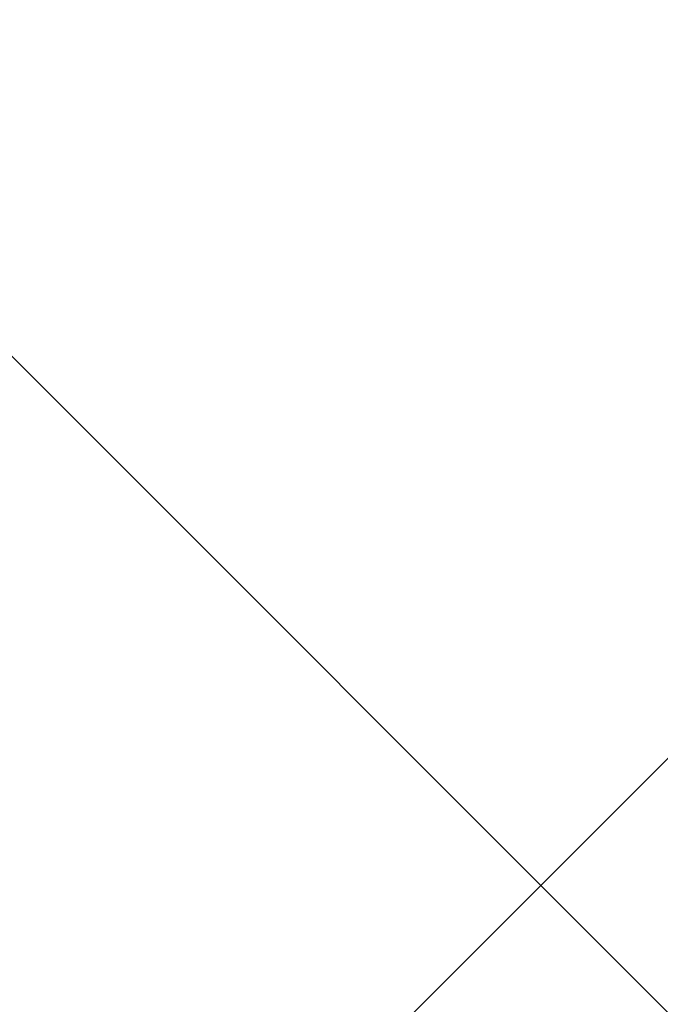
# Model space of a CAD drawing. Header units: millimetres. Extents: x -1753 to 37187, y -1972 to 14840.
# Tile 118 of 128: x 5420 to 5494, y 9002 to 9115. Entities that reach past the tile are written whole.
import ezdxf
from ezdxf.enums import TextEntityAlignment as Align

# ---------------------------------------------------------------- set-up
doc = ezdxf.new("R2010")
doc.units = ezdxf.units.MM
doc.header["$LTSCALE"] = 2
doc.header["$MEASUREMENT"] = 0
doc.linetypes.add('DASHED', pattern=[0.75, 0.5, -0.25])
doc.linetypes.add('HIDDEN', pattern=[0.375, 0.25, -0.125])
doc.layers.add('FIRE-SPKLR-EQP', color=1, linetype='Continuous', true_color=0xff0000)
doc.layers.add('FIRE-SPKLR-EQP-MPA-12SM-C', color=3, linetype='HIDDEN', true_color=0x00ff00)
doc.layers.add('GREY SCALE', color=9, linetype='Continuous', lineweight=0, true_color=0x808080)
doc.styles.get("Standard").update_dxf_attribs({"font": 'times.ttf'})

# ---------------------------------------------------------------- blocks, each defined once
blk = doc.blocks.new('SPKLR-EQP-PENDENT-68C')
at = {"layer": 'FIRE-SPKLR-EQP-MPA-12SM-C', "linetype": 'DASHED'}
blk.add_circle((0, 0), 2450, dxfattribs=at)
blk = doc.blocks.new('RCP LAYOUT')
at = {"layer": 'GREY SCALE', "lineweight": -3}
for p, q in [((200, 3735.53), (9844.47, 13380)), ((6077.27, 8418.41), (1115.69, 13380))]:
    blk.add_line(p, q, dxfattribs=at)
for tag, p in [('EXIT', (2198, 13730)), ('EXIT', (15225, 13730)), ('E', (15529.99, 8869.99)), ('E', (15529.99, 7669.99)), ('E', (15529.99, 5869.99)), ('E', (15529.99, 4669.96)), ('EXIT', (13114.86, 3718.64)), ('E', (11657, 3149.92)), ('E', (13457, 3149.92)), ('E', (15257.01, 3149.72)), ('E', (16457.43, 3149.81)), ('EXIT', (15988.31, 2270)), ('E', (1505, 1600)), ('E', (2705, 1600)), ('E', (3905, 1600)), ('E', (5105, 1600)), ('E', (6305, 1600)), ('E', (7505, 1600)), ('E', (8705, 1600)), ('E', (11657, 1349.95)), ('E', (13557, 1350)), ('E', (14757, 1350)), ('EXIT', (6723.48, 950))]:
    blk.add_attdef(tag, text='', height=100, dxfattribs=at).set_placement(p, align=Align.MIDDLE_CENTER)
blk.add_attdef('E', text='', height=100, rotation=44.9147, dxfattribs=at).set_placement((13564.52, 5892.8), align=Align.MIDDLE_CENTER)

msp = doc.modelspace()

# ---------------------------------------------------------------- block references
at = {"layer": 'FIRE-SPKLR-EQP'}
for p in [(7700, 9375), (4700, 9330), (4700, 7007.31)]:
    msp.add_blockref('SPKLR-EQP-PENDENT-68C', p, dxfattribs=at)
at = {"layer": 'GREY SCALE', "lineweight": -3}
msp.add_blockref('RCP LAYOUT', (0, 0), dxfattribs=at)

doc.saveas('drawing.dxf')
